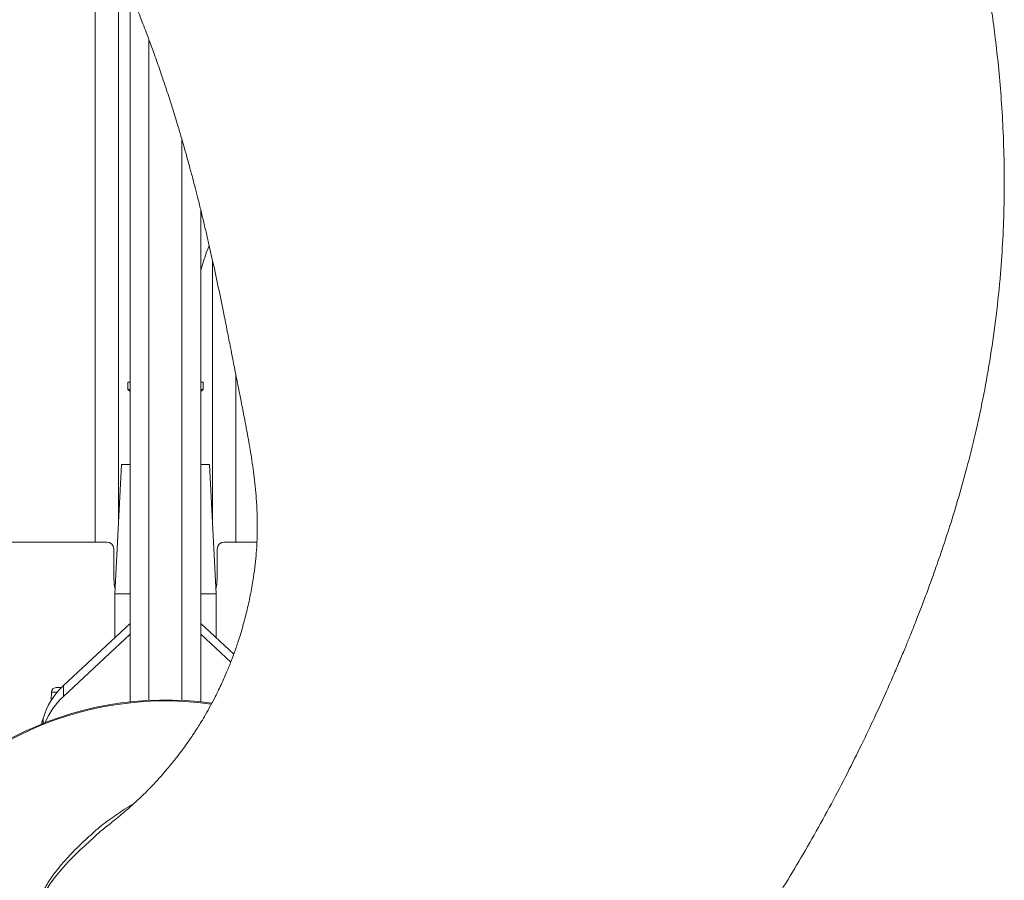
# Model space of a CAD drawing. Header units: millimetres. Extents: x 644 to 1360, y 540 to 2657.
# Tile 7 of 8: x 940 to 1360, y 1919 to 2286. Entities that reach past the tile are written whole.
import ezdxf

# ---------------------------------------------------------------- set-up
doc = ezdxf.new("R2010")
doc.units = ezdxf.units.MM

msp = doc.modelspace()

# ---------------------------------------------------------------- linework, layer by layer
at = {"color": 7, "linetype": 'Continuous', "lineweight": 15}
for p, q in [((971.77, 2331.74), (971.77, 2063.28)), ((986.77, 2294.96), (986.77, 1995.01)), ((994.81, 2277.71), (994.81, 1995.65)), ((1008.9, 1995.65), (1008.9, 2235.09)), ((1016.95, 2204.96), (1016.95, 1995.01)), ((985.81, 2131.48), (985.81, 2128.47)), ((986.77, 2131.48), (985.81, 2131.48)), ((1017.9, 2131.48), (1016.95, 2131.48)), ((1017.9, 2128.47), (1017.9, 2131.48)), ((1031.95, 2134.45), (1031.95, 2063.28)), ((985.81, 2128.47), (986.77, 2127.51)), ((986.77, 2128.47), (985.81, 2128.47)), ((1016.95, 2127.51), (1017.9, 2128.47)), ((1017.9, 2128.47), (1016.95, 2128.47)), ((983.05, 2096.37), (980.29, 2041.21)), ((986.81, 2096.37), (983.05, 2096.37)), ((1020.66, 2096.37), (1016.9, 2096.37)), ((1023.42, 2041.21), (1020.66, 2096.37)), ((976.78, 2063.28), (934.65, 2063.28)), ((979.79, 2060.27), (979.79, 2048.23)), ((1023.92, 2048.23), (1023.92, 2060.27)), ((1040.9, 2063.28), (1026.93, 2063.28)), ((980.29, 2041.21), (980.29, 2022.49)), ((986.77, 2041.21), (980.29, 2041.21)), ((1023.42, 2041.21), (1016.95, 2041.21)), ((1023.42, 2022.49), (1023.42, 2041.21)), ((958.33, 2001.95), (986.77, 2028.54)), ((1016.95, 2028.54), (1031, 2015.4)), ((958.33, 1997.33), (986.77, 2023.92)), ((1016.95, 2023.92), (1029.72, 2011.97)), ((955.16, 2001.09), (957.44, 2001.09)), ((958.33, 1997.33), (958.33, 2001.95)), ((953.07, 1995.72), (953.16, 1999.14)), ((949.04, 1985.57), (949.04, 1986.57)), ((949.04, 1986.57), (949.07, 1986.57)), ((949.07, 1985.41), (949.07, 1986.57)), ((949.68, 1985.64), (949.68, 1987.98)), ((976.98, 1942.06), (974.94, 1940.4))]:
    msp.add_line(p, q, dxfattribs=at)
at = {"color": 8, "linetype": 'Continuous', "lineweight": 15}
for p, q in [((981.8, 2309.86), (981.8, 2071.3)), ((1021.92, 2183.61), (1021.92, 2071.3)), ((955.63, 1999.14), (953.16, 1999.14))]:
    msp.add_line(p, q, dxfattribs=at)
at = {"color": 7, "linetype": 'Continuous', "lineweight": 15, "flags": 128}
for points in [[(979.79, 2048.23), (979.98, 2045.35), (980.39, 2043.13)], [(1023.32, 2043.13), (1023.73, 2045.35), (1023.92, 2048.23)]]:
    msp.add_lwpolyline(points, dxfattribs=at)
at = {"color": 8, "linetype": 'Continuous', "lineweight": 15, "flags": 128}
msp.add_lwpolyline([(974.94, 1940.4), (974.14, 1939.75), (971.56, 1937.4), (969.04, 1935.02), (968.18, 1934.23), (967.24, 1933.43), (966.33, 1932.61), (965.47, 1931.78), (960.32, 1926.64), (957.29, 1923.35), (954.43, 1919.91), (952.47, 1917.17), (950.74, 1914.3), (949.53, 1912.39), (948.29, 1910.61), (947.19, 1908.75), (946.25, 1906.81), (945.43, 1904.82), (945.43, 1904.82), (945.43, 1904.82)], dxfattribs=at)
at = {"color": 7, "linetype": 'Continuous', "lineweight": 15}
for centre, radius, start, end in [((976.78, 2060.27), 3.01, 0, 90), ((1026.93, 2060.27), 3.01, 90, 180), ((977.4, 1980.47), 28.72, 131.6061, 164.84), ((955.16, 1999.08), 2.01, 90, 178.5), ((978.71, 1974.83), 30.35, 132.1834, 158.0625), ((1001.86, 1854.65), 140.79, 82.0197, 155.6276), ((1001.86, 1854.65), 141.17, 81.9672, 152.8584)]:
    msp.add_arc(centre, radius, start, end, dxfattribs=at)
for points, knots in [([(1129.62, 1792.54), (1130.04, 1792.8), (1130.85, 1793.31), (1132.02, 1794.05), (1133.6, 1795.04), (1135.61, 1796.26), (1138.26, 1797.74), (1141.64, 1799.86), (1145.25, 1802.12), (1148.86, 1804.39), (1152.15, 1806.46), (1155.38, 1808.48), (1159.31, 1810.95), (1164.02, 1813.94), (1169.28, 1817.36), (1174.53, 1820.93), (1179.49, 1824.42), (1184.32, 1827.92), (1189.13, 1831.48), (1194.09, 1835.25), (1198.54, 1838.72), (1202.22, 1841.66), (1204.9, 1843.83), (1207.17, 1845.7), (1209.35, 1847.52), (1211.74, 1849.55), (1214.28, 1851.73), (1218.1, 1855.11), (1222.99, 1859.6), (1228.29, 1864.91), (1232.83, 1869.91), (1236.95, 1874.82), (1241.39, 1880.47), (1246.34, 1887.08), (1251.8, 1894.76), (1258.06, 1904.03), (1264.97, 1914.81), (1272.36, 1926.99), (1279.76, 1939.86), (1286.94, 1953), (1293.64, 1965.9), (1299.67, 1978.05), (1304.98, 1989.25), (1309.33, 1998.8), (1312.81, 2006.73), (1315.55, 2013.13), (1317.88, 2018.7), (1319.76, 2023.31), (1321.3, 2027.17), (1322.97, 2031.38), (1324.95, 2036.53), (1327.2, 2042.52), (1329.36, 2048.45), (1331.41, 2054.25), (1334.05, 2061.94), (1337.3, 2071.89), (1340.99, 2084.13), (1344.6, 2097.24), (1348.06, 2111.34), (1351.31, 2126.67), (1354.19, 2142.96), (1356.6, 2160.13), (1358.3, 2176.77), (1359.37, 2192.71), (1359.91, 2207.78), (1359.95, 2222.95), (1359.54, 2237.75), (1358.74, 2251.73), (1357.65, 2264.68), (1356.35, 2276.65), (1354.88, 2287.88), (1353.29, 2298.38), (1351.61, 2308.19), (1349.9, 2317.27), (1348.06, 2326.24), (1345.97, 2335.7), (1343.52, 2345.94), (1340.7, 2356.9), (1337.49, 2368.49), (1333.88, 2380.63), (1329.96, 2392.97), (1325.82, 2405.25), (1321.49, 2417.36), (1316.99, 2429.38), (1312.75, 2440.12), (1308.91, 2449.51), (1305.61, 2457.29), (1302.53, 2464.35), (1299.74, 2470.56), (1297.4, 2475.63), (1295.52, 2479.68), (1294.05, 2482.77), (1292.75, 2485.49), (1291.41, 2488.27), (1289.71, 2491.76), (1287.49, 2496.23), (1284.7, 2501.75), (1281.4, 2508.14), (1277.57, 2515.39), (1273.25, 2523.34), (1268.64, 2531.59), (1262.73, 2541.86), (1255.73, 2553.57), (1247.69, 2566.44), (1240.27, 2577.83), (1233.49, 2587.87), (1227.36, 2596.68), (1221.35, 2605.07), (1215.17, 2613.48), (1208.46, 2622.31), (1203.64, 2628.57), (1201, 2631.85), (1200.84, 2632.04)], [0, 0, 0, 0, 0.001525, 0.00299, 0.004421, 0.007587, 0.010951, 0.014571, 0.019809, 0.024412, 0.028092, 0.032008, 0.036493, 0.042934, 0.049835, 0.056431, 0.062992, 0.068991, 0.075321, 0.082004, 0.088834, 0.093355, 0.097065, 0.099883, 0.102778, 0.106191, 0.109934, 0.113523, 0.122547, 0.131144, 0.137335, 0.143925, 0.151373, 0.160026, 0.169962, 0.181097, 0.195302, 0.210295, 0.225971, 0.242074, 0.257428, 0.271686, 0.284717, 0.29642, 0.304638, 0.311942, 0.318287, 0.323605, 0.327567, 0.331343, 0.337829, 0.344866, 0.351429, 0.357633, 0.364139, 0.376917, 0.390423, 0.404142, 0.419474, 0.435812, 0.453068, 0.471129, 0.489887, 0.505233, 0.520905, 0.536862, 0.552491, 0.566995, 0.580449, 0.592926, 0.604487, 0.615679, 0.625983, 0.635448, 0.644449, 0.654462, 0.665595, 0.6772, 0.689694, 0.703008, 0.71659, 0.729997, 0.743335, 0.75666, 0.76998, 0.779357, 0.788322, 0.796333, 0.803406, 0.809557, 0.81375, 0.817311, 0.820205, 0.82316, 0.826924, 0.83228, 0.838699, 0.84617, 0.854679, 0.864212, 0.874335, 0.88411, 0.901061, 0.916793, 0.931339, 0.943348, 0.954451, 0.964735, 0.975413, 0.986908, 0.999214, 1, 1, 1, 1]), ([(730.39, 2609.72), (732.18, 2608.46), (736.85, 2605.15), (744.05, 2599.89), (751.72, 2594.17), (758.47, 2589.02), (764.34, 2584.45), (769.32, 2580.51), (773.4, 2577.23), (776.62, 2574.62), (778.98, 2572.68), (780.72, 2571.25), (782.11, 2570.1), (783.91, 2568.6), (786.35, 2566.56), (789.8, 2563.65), (793.97, 2560.08), (798.96, 2555.74), (804.76, 2550.62), (811.36, 2544.66), (818.78, 2537.8), (826.79, 2530.19), (835.05, 2522.1), (844.48, 2512.58), (854.64, 2501.92), (865.33, 2490.19), (875.24, 2478.83), (884.41, 2467.88), (892.96, 2457.26), (902.14, 2445.41), (912.12, 2431.91), (920.39, 2420.09), (926.11, 2411.58), (929.23, 2406.86), (931.97, 2402.64), (934.21, 2399.14), (935.89, 2396.48), (937.14, 2394.49), (938.27, 2392.67), (939.64, 2390.45), (941.43, 2387.53), (943.63, 2383.89), (946.39, 2379.24), (949.56, 2373.8), (952.95, 2367.85), (956.23, 2361.95), (960.64, 2353.8), (966, 2343.53), (972.15, 2331.08), (977.91, 2318.76), (982.39, 2308.63), (985.69, 2300.85), (987.78, 2295.77), (989.54, 2291.41), (990.98, 2287.77), (992.29, 2284.39), (993.68, 2280.76), (995.4, 2276.15), (997.51, 2270.37), (1000.01, 2263.26), (1002.54, 2255.72), (1005.01, 2248.04), (1007.18, 2240.98), (1009.01, 2234.77), (1010.42, 2229.81), (1011.46, 2226.07), (1012.23, 2223.24), (1012.9, 2220.78), (1013.63, 2218.02), (1014.58, 2214.38), (1015.76, 2209.77), (1017.06, 2204.54), (1018.37, 2199.08), (1019.63, 2193.73), (1020.82, 2188.53), (1022.43, 2181.33), (1024.42, 2172.07), (1026.49, 2162), (1028.21, 2153.44), (1029.48, 2147.01), (1030.48, 2141.9), (1031.3, 2137.73), (1032.11, 2133.61), (1033.06, 2128.76), (1034.23, 2122.89), (1035.6, 2115.96), (1037.13, 2107.95), (1038.65, 2099.11), (1039.99, 2089.45), (1040.78, 2080.58), (1041.06, 2073.18), (1041.07, 2067.87), (1040.92, 2063.18), (1040.63, 2058.57), (1040.13, 2053.58), (1039.36, 2047.81), (1038.26, 2041.36), (1036.81, 2034.58), (1035.16, 2028.19), (1033.44, 2022.4), (1031.7, 2017.2), (1029.89, 2012.33), (1027.9, 2007.42), (1025.54, 2002.09), (1023.05, 1997.02), (1020.65, 1992.51), (1018.61, 1988.95), (1016.82, 1985.98), (1015.38, 1983.68), (1014.21, 1981.89), (1012.99, 1980.05), (1011.39, 1977.73), (1009.19, 1974.67), (1006.41, 1971.01), (1002.98, 1966.8), (999.08, 1962.31), (994.22, 1957.1), (988.63, 1951.76), (982.56, 1946.49), (978.03, 1942.83), (975.54, 1940.91), (974.92, 1940.43)], [0, 0, 0, 0, 0.008238, 0.0215591, 0.0335587, 0.044226, 0.0535525, 0.0615314, 0.0681574, 0.0732596, 0.077099, 0.0796743, 0.0817188, 0.0838897, 0.088522, 0.0936965, 0.1008669, 0.1091709, 0.1186099, 0.1299842, 0.1426638, 0.1566487, 0.1715814, 0.1861839, 0.2070864, 0.226995, 0.2459075, 0.2638232, 0.2807419, 0.2972118, 0.3202635, 0.3439128, 0.3514683, 0.3588645, 0.3652146, 0.370425, 0.3744965, 0.3770201, 0.3792876, 0.3825447, 0.3868419, 0.3921784, 0.3985533, 0.4071983, 0.4158606, 0.4243327, 0.4326147, 0.4507323, 0.467914, 0.4848903, 0.501933, 0.5096068, 0.5166859, 0.5225866, 0.5273098, 0.5314195, 0.5362601, 0.5419252, 0.5499433, 0.5594065, 0.5703141, 0.5798972, 0.5897543, 0.5981318, 0.6042711, 0.6091457, 0.6127556, 0.6153195, 0.6187439, 0.6234719, 0.6295039, 0.6366391, 0.6437453, 0.6506451, 0.6573382, 0.663824, 0.6784142, 0.6929822, 0.7025462, 0.7113158, 0.717707, 0.7221978, 0.7273788, 0.7336116, 0.7408858, 0.7500745, 0.7604368, 0.7718401, 0.7842344, 0.7976005, 0.8057208, 0.8123416, 0.8177363, 0.823497, 0.8298099, 0.8366665, 0.8454467, 0.8544445, 0.86273, 0.8702766, 0.8771921, 0.8833607, 0.8898484, 0.897158, 0.9053004, 0.9110758, 0.9163805, 0.9207342, 0.9241444, 0.9266071, 0.9287977, 0.9325035, 0.9372528, 0.9430603, 0.9499464, 0.9578647, 0.9657213, 0.9771913, 0.9875916, 0.9969097, 1, 1, 1, 1]), ([(1016.95, 2179.18), (1017.4, 2180.79), (1018.39, 2184.26), (1019.62, 2187.83), (1020.44, 2189.75), (1020.51, 2189.89)], [0, 0, 0, 0, 0.444796, 0.958972, 1, 1, 1, 1]), ([(949.07, 1986.57), (949.08, 1986.57), (949.1, 1986.57), (949.12, 1986.59), (949.14, 1986.62), (949.17, 1986.65), (949.2, 1986.69), (949.22, 1986.75), (949.25, 1986.81), (949.28, 1986.88), (949.31, 1986.95), (949.35, 1987.03), (949.38, 1987.12), (949.41, 1987.21), (949.45, 1987.31), (949.48, 1987.41), (949.52, 1987.52), (949.56, 1987.63), (949.6, 1987.75), (949.64, 1987.86), (949.67, 1987.94), (949.68, 1987.98)], [0, 0, 0, 0, 0.05971, 0.118622, 0.176738, 0.234059, 0.290586, 0.346323, 0.401272, 0.455433, 0.50881, 0.561405, 0.61322, 0.664258, 0.714521, 0.764012, 0.812735, 0.860692, 0.907886, 0.954321, 1, 1, 1, 1])]:
    msp.add_open_spline(points, degree=3, knots=knots, dxfattribs=at)
at = {"color": 8, "linetype": 'Continuous', "lineweight": 15}
msp.add_open_spline([(958.54, 1888.92), (958.06, 1889.1), (956.7, 1889.62), (954.59, 1890.82), (951.88, 1893.48), (948.88, 1895.58), (946.62, 1897.9), (945.5, 1899.59), (944.68, 1901.44), (944.52, 1903.66), (945.13, 1905.98), (946.14, 1908.22), (947.31, 1910.7), (949.05, 1913.24), (950.57, 1915.83), (952.55, 1919.29), (955.58, 1923.4), (960.09, 1928.6), (965.38, 1934.06), (970.45, 1938.66), (974.45, 1942.22), (978.94, 1945.45), (983.35, 1948.65), (986.93, 1950.72), (988.2, 1951.47)], degree=3, knots=[0, 0, 0, 0, 0.017311, 0.049947, 0.083641, 0.150993, 0.184647, 0.206226, 0.228272, 0.260751, 0.283949, 0.308056, 0.34062, 0.373506, 0.406198, 0.438977, 0.505618, 0.572812, 0.665022, 0.757793, 0.804947, 0.852308, 0.947372, 1, 1, 1, 1], dxfattribs=at)

doc.saveas('drawing.dxf')
